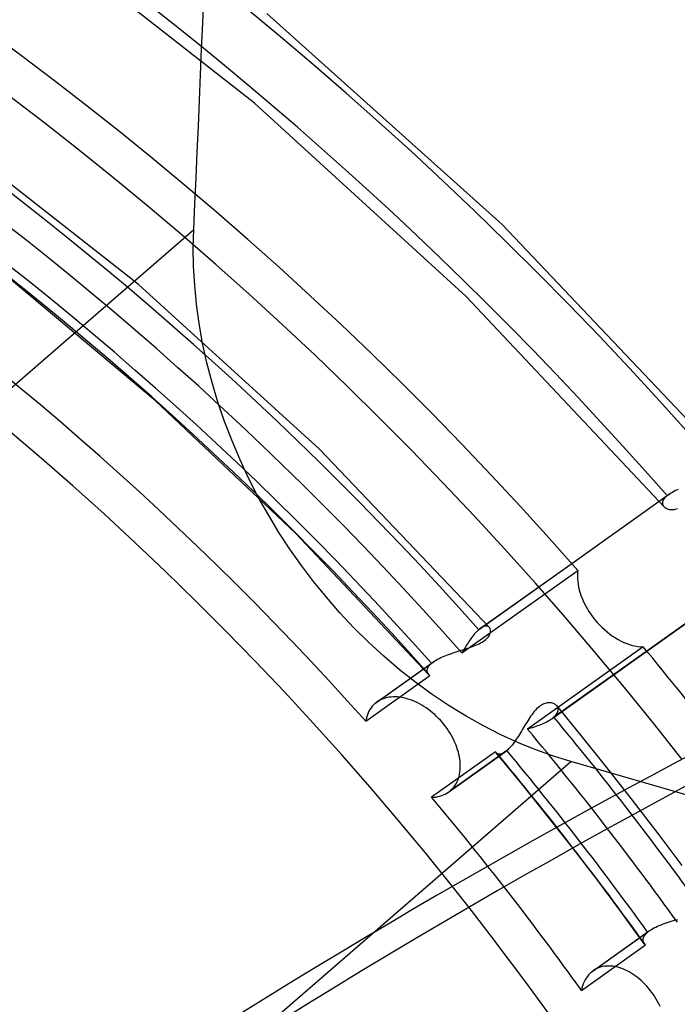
# Model space of a CAD drawing. Header units: millimetres. Extents: x -163 to 160, y -206 to 203.
# Tile 50 of 97: x 28 to 39, y 26 to 42. Entities that reach past the tile are written whole.
import ezdxf

# ---------------------------------------------------------------- set-up
doc = ezdxf.new("R2010")
doc.units = ezdxf.units.MM
doc.layers.add('MAIN-1', color=7, linetype='Continuous')
doc.layers.add('MAIN-2', color=7, linetype='Continuous')

msp = doc.modelspace()

# ---------------------------------------------------------------- linework, layer by layer
at = {"layer": 'MAIN-1'}
for p, q in [((32.384, 40.969), (28.698, 43.856)), ((36.484, 38.961), (32.588, 42.454)), ((35.89, 37.765), (32.384, 40.969)), ((40.114, 35.132), (36.484, 38.961)), ((39.17, 34.283), (35.89, 37.765)), ((37.637, 33.347), (39.086, 34.378)), ((37.638, 33.346), (39.087, 34.377)), ((39.185, 34.268), (39.175, 34.277)), ((39.197, 34.26), (39.185, 34.268)), ((39.21, 34.252), (39.197, 34.26)), ((39.224, 34.246), (39.21, 34.252)), ((39.239, 34.241), (39.224, 34.246)), ((39.366, 34.245), (39.346, 34.24)), ((39.387, 34.253), (39.366, 34.245)), ((39.255, 34.237), (39.239, 34.241)), ((39.272, 34.235), (39.255, 34.237)), ((39.29, 34.234), (39.272, 34.235)), ((39.308, 34.234), (39.29, 34.234)), ((39.327, 34.236), (39.308, 34.234)), ((39.346, 34.24), (39.327, 34.236)), ((37.734, 33.187), (37.732, 33.142)), ((37.732, 33.142), (37.732, 33.096)), ((37.739, 33.232), (37.734, 33.187)), ((37.732, 33.096), (37.736, 33.049)), ((37.736, 33.049), (37.742, 33.002)), ((37.742, 33.002), (37.751, 32.954)), ((37.751, 32.954), (37.763, 32.905)), ((37.763, 32.905), (37.777, 32.855)), ((37.777, 32.855), (37.795, 32.804)), ((37.795, 32.804), (37.815, 32.753)), ((38.88, 31.893), (40.325, 32.922)), ((37.815, 32.753), (37.838, 32.702)), ((37.838, 32.702), (37.864, 32.651)), ((37.864, 32.651), (37.892, 32.601)), ((37.892, 32.601), (37.922, 32.552)), ((37.922, 32.552), (37.954, 32.504)), ((37.954, 32.504), (37.988, 32.458)), ((37.988, 32.458), (38.022, 32.413)), ((38.022, 32.413), (38.059, 32.371)), ((38.059, 32.371), (38.097, 32.33)), ((38.097, 32.33), (38.137, 32.289)), ((38.137, 32.289), (38.179, 32.25)), ((38.179, 32.25), (38.223, 32.213)), ((38.223, 32.213), (38.268, 32.177)), ((38.268, 32.177), (38.314, 32.144)), ((38.314, 32.144), (38.361, 32.114)), ((38.361, 32.114), (38.408, 32.086)), ((38.408, 32.086), (38.455, 32.061)), ((38.455, 32.061), (38.502, 32.039)), ((38.502, 32.039), (38.549, 32.02)), ((38.549, 32.02), (38.595, 32.004)), ((38.595, 32.004), (38.64, 31.99)), ((38.64, 31.99), (38.685, 31.98)), ((38.685, 31.98), (38.73, 31.973)), ((38.73, 31.973), (38.775, 31.968)), ((38.775, 31.968), (38.82, 31.966))]:
    msp.add_line(p, q, dxfattribs=at)
for centre, major_axis, ratio, start_param, end_param in [((-0.5, -0.433), (86.414, -99.783), 0.75, 0.713724, 3.388402), ((-2.5, -2.165), (-83.796, 96.759), 0.75, -2.427868, -0.857072), ((-27, -23.383), (-83.796, 96.759), 0.75, -3.141592, -0.857072), ((-27, -23.383), (83.141, -96.003), 0.75, 0, 2.284521), ((12.324, 10.673), (-32.176, 37.153), 0.75, -1.567113, -0.62415), ((12.091, 10.471), (29.931, -34.561), 0.75, 1.579877, 2.557989), ((11.586, 10.033), (-29.931, 34.561), 0.75, -1.638234, -0.593216), ((11.586, 10.033), (-26.189, 30.241), 0.75, -1.625363, -0.510509), ((73.12, -87.621), (-40.141, -125.833), 0.807621, -2.540505, -2.293043), ((12.091, 10.471), (29.931, -34.561), 0.75, 1.499972, 1.54347)]:
    msp.add_ellipse(centre, major_axis=major_axis, ratio=ratio, start_param=start_param, end_param=end_param, dxfattribs=at)
at = {"layer": 'MAIN-2'}
for p, q in [((30.46, 37.964), (27.313, 40.43)), ((8.904, 19.415), (31.376, 38.876)), ((31.368, 38.576), (31.376, 38.876)), ((31.373, 38.27), (31.368, 38.576)), ((31.391, 37.957), (31.373, 38.27)), ((30.739, 36.042), (28.285, 38.101)), ((33.459, 35.241), (30.46, 37.964)), ((31.422, 37.64), (31.391, 37.957)), ((31.466, 37.318), (31.422, 37.64)), ((31.523, 36.994), (31.466, 37.318)), ((31.594, 36.669), (31.523, 36.994)), ((31.679, 36.343), (31.594, 36.669)), ((31.776, 36.019), (31.679, 36.343)), ((33.063, 33.846), (30.739, 36.042)), ((31.886, 35.696), (31.776, 36.019)), ((32.009, 35.376), (31.886, 35.696)), ((32.143, 35.061), (32.009, 35.376)), ((36.274, 32.287), (33.459, 35.241)), ((32.289, 34.75), (32.143, 35.061)), ((32.445, 34.446), (32.289, 34.75)), ((39.376, 34.566), (39.405, 34.579)), ((32.611, 34.15), (32.445, 34.446)), ((39.086, 34.378), (39.25, 34.495)), ((39.087, 34.377), (39.217, 34.469)), ((39.161, 34.403), (39.172, 34.42)), ((39.172, 34.42), (39.184, 34.436)), ((39.184, 34.436), (39.2, 34.453)), ((39.2, 34.453), (39.217, 34.469)), ((39.217, 34.469), (39.223, 34.473)), ((39.223, 34.473), (39.228, 34.478)), ((39.228, 34.478), (39.233, 34.482)), ((39.233, 34.482), (39.239, 34.486)), ((39.239, 34.486), (39.245, 34.491)), ((39.245, 34.491), (39.251, 34.495)), ((39.251, 34.495), (39.272, 34.51)), ((39.272, 34.51), (39.296, 34.524)), ((39.296, 34.524), (39.321, 34.538)), ((39.321, 34.538), (39.348, 34.552)), ((39.348, 34.552), (39.376, 34.566)), ((39.145, 34.341), (39.146, 34.356)), ((39.147, 34.327), (39.145, 34.341)), ((39.146, 34.356), (39.149, 34.371)), ((39.151, 34.313), (39.147, 34.327)), ((39.149, 34.371), (39.154, 34.387)), ((39.157, 34.3), (39.151, 34.313)), ((39.154, 34.387), (39.161, 34.403)), ((39.165, 34.288), (39.157, 34.3)), ((39.175, 34.277), (39.165, 34.288)), ((32.786, 33.861), (32.611, 34.15)), ((32.968, 33.582), (32.786, 33.861)), ((35.267, 31.507), (33.063, 33.846)), ((33.159, 33.312), (32.968, 33.582)), ((33.36, 33.047), (33.159, 33.312)), ((36.095, 32.248), (37.638, 33.346)), ((36.125, 32.272), (37.637, 33.347)), ((35.818, 31.866), (37.739, 33.232)), ((33.572, 32.786), (33.36, 33.047)), ((40.454, 33.015), (37.34, 30.801)), ((33.796, 32.53), (33.572, 32.786)), ((34.029, 32.281), (33.796, 32.53)), ((36.16, 32.293), (36.143, 32.283)), ((36.176, 32.3), (36.16, 32.293)), ((36.192, 32.305), (36.176, 32.3)), ((36.206, 32.309), (36.192, 32.305)), ((36.22, 32.31), (36.206, 32.309)), ((36.233, 32.309), (36.22, 32.31)), ((36.245, 32.306), (36.233, 32.309)), ((36.255, 32.301), (36.245, 32.306)), ((36.265, 32.295), (36.255, 32.301)), ((36.273, 32.288), (36.265, 32.295)), ((34.273, 32.04), (34.029, 32.281)), ((35.994, 32.137), (35.979, 32.117)), ((36.008, 32.156), (35.994, 32.137)), ((36.023, 32.174), (36.008, 32.156)), ((36.038, 32.191), (36.023, 32.174)), ((36.052, 32.207), (36.038, 32.191)), ((36.067, 32.222), (36.052, 32.207)), ((36.081, 32.236), (36.067, 32.222)), ((36.095, 32.248), (36.081, 32.236)), ((36.101, 32.253), (36.095, 32.248)), ((36.106, 32.257), (36.101, 32.253)), ((36.11, 32.261), (36.106, 32.257)), ((36.115, 32.265), (36.11, 32.261)), ((36.12, 32.268), (36.115, 32.265)), ((36.125, 32.272), (36.12, 32.268)), ((36.143, 32.283), (36.125, 32.272)), ((36.244, 32.117), (36.256, 32.132)), ((36.256, 32.132), (36.267, 32.148)), ((36.267, 32.148), (36.275, 32.163)), ((36.279, 32.279), (36.273, 32.288)), ((36.275, 32.163), (36.282, 32.179)), ((36.284, 32.27), (36.279, 32.279)), ((36.282, 32.179), (36.287, 32.194)), ((36.288, 32.259), (36.284, 32.27)), ((36.287, 32.194), (36.291, 32.208)), ((36.291, 32.248), (36.288, 32.259)), ((36.292, 32.235), (36.291, 32.248)), ((36.291, 32.208), (36.292, 32.222)), ((36.292, 32.222), (36.292, 32.235)), ((34.525, 31.808), (34.273, 32.04)), ((35.891, 31.985), (35.876, 31.962)), ((35.905, 32.008), (35.891, 31.985)), ((35.92, 32.031), (35.905, 32.008)), ((35.934, 32.054), (35.92, 32.031)), ((35.949, 32.075), (35.934, 32.054)), ((35.964, 32.096), (35.949, 32.075)), ((35.961, 31.959), (35.991, 31.969)), ((35.979, 32.117), (35.964, 32.096)), ((35.991, 31.969), (36.02, 31.98)), ((36.02, 31.98), (36.049, 31.992)), ((36.049, 31.992), (36.077, 32.004)), ((36.077, 32.004), (36.103, 32.016)), ((36.103, 32.016), (36.128, 32.029)), ((36.128, 32.029), (36.152, 32.043)), ((36.152, 32.043), (36.174, 32.057)), ((36.174, 32.057), (36.194, 32.071)), ((36.194, 32.071), (36.213, 32.086)), ((36.213, 32.086), (36.229, 32.101)), ((36.229, 32.101), (36.244, 32.117)), ((38.82, 31.966), (36.904, 30.604)), ((34.785, 31.586), (34.525, 31.808)), ((35.466, 31.786), (35.494, 31.799)), ((35.494, 31.799), (35.522, 31.811)), ((35.522, 31.811), (35.551, 31.823)), ((35.551, 31.823), (35.581, 31.834)), ((35.581, 31.834), (35.612, 31.845)), ((35.612, 31.845), (35.643, 31.856)), ((35.643, 31.856), (35.675, 31.867)), ((35.675, 31.867), (35.707, 31.877)), ((35.707, 31.877), (35.739, 31.888)), ((35.739, 31.888), (35.771, 31.898)), ((35.771, 31.898), (35.803, 31.908)), ((35.803, 31.908), (35.835, 31.918)), ((35.833, 31.89), (35.818, 31.866)), ((35.847, 31.914), (35.833, 31.89)), ((35.835, 31.918), (35.867, 31.928)), ((35.861, 31.938), (35.847, 31.914)), ((35.876, 31.962), (35.861, 31.938)), ((35.867, 31.928), (35.899, 31.938)), ((35.899, 31.938), (35.93, 31.948)), ((35.93, 31.948), (35.961, 31.959)), ((37.307, 30.775), (38.88, 31.893)), ((34.377, 31.026), (35.315, 31.693)), ((34.409, 31.051), (35.348, 31.719)), ((35.259, 31.628), (35.267, 31.641)), ((35.267, 31.641), (35.277, 31.654)), ((35.277, 31.654), (35.288, 31.667)), ((35.288, 31.667), (35.3, 31.68)), ((35.3, 31.68), (35.315, 31.693)), ((35.315, 31.693), (35.32, 31.697)), ((35.32, 31.697), (35.325, 31.702)), ((35.325, 31.702), (35.331, 31.706)), ((35.331, 31.706), (35.336, 31.71)), ((35.336, 31.71), (35.342, 31.715)), ((35.342, 31.715), (35.348, 31.719)), ((35.348, 31.719), (35.369, 31.733)), ((35.369, 31.733), (35.391, 31.747)), ((35.391, 31.747), (35.415, 31.76)), ((35.415, 31.76), (35.44, 31.773)), ((35.44, 31.773), (35.466, 31.786)), ((34.226, 30.733), (35.288, 31.489)), ((35.053, 31.375), (34.785, 31.586)), ((35.243, 31.579), (35.245, 31.591)), ((35.243, 31.567), (35.243, 31.579)), ((35.244, 31.556), (35.243, 31.567)), ((35.246, 31.545), (35.244, 31.556)), ((35.245, 31.591), (35.248, 31.603)), ((35.25, 31.535), (35.246, 31.545)), ((35.248, 31.603), (35.253, 31.616)), ((35.255, 31.525), (35.25, 31.535)), ((35.253, 31.616), (35.259, 31.628)), ((35.261, 31.515), (35.255, 31.525)), ((35.268, 31.506), (35.261, 31.515)), ((35.271, 31.503), (35.268, 31.506)), ((35.274, 31.5), (35.271, 31.503)), ((35.278, 31.497), (35.274, 31.5)), ((35.281, 31.494), (35.278, 31.497)), ((35.285, 31.491), (35.281, 31.494)), ((35.288, 31.489), (35.285, 31.491)), ((35.326, 31.176), (35.053, 31.375)), ((35.605, 30.989), (35.326, 31.176)), ((34.355, 31.005), (34.333, 30.982)), ((34.377, 31.026), (34.355, 31.005)), ((34.382, 31.03), (34.377, 31.026)), ((34.387, 31.034), (34.382, 31.03)), ((34.392, 31.039), (34.387, 31.034)), ((34.397, 31.043), (34.392, 31.039)), ((34.403, 31.046), (34.397, 31.043)), ((34.408, 31.05), (34.403, 31.046)), ((34.433, 31.067), (34.408, 31.05)), ((34.459, 31.081), (34.433, 31.067)), ((34.487, 31.095), (34.459, 31.081)), ((34.516, 31.106), (34.487, 31.095)), ((34.546, 31.116), (34.516, 31.106)), ((34.578, 31.124), (34.546, 31.116)), ((34.61, 31.13), (34.578, 31.124)), ((34.644, 31.134), (34.61, 31.13)), ((34.678, 31.136), (34.644, 31.134)), ((34.713, 31.137), (34.678, 31.136)), ((34.749, 31.135), (34.713, 31.137)), ((34.785, 31.132), (34.749, 31.135)), ((34.821, 31.126), (34.785, 31.132)), ((34.857, 31.12), (34.821, 31.126)), ((34.892, 31.111), (34.857, 31.12)), ((34.928, 31.101), (34.892, 31.111)), ((34.965, 31.089), (34.928, 31.101)), ((35.002, 31.075), (34.965, 31.089)), ((35.039, 31.059), (35.002, 31.075)), ((35.077, 31.041), (35.039, 31.059)), ((35.115, 31.022), (35.077, 31.041)), ((35.152, 31.001), (35.115, 31.022)), ((35.189, 30.978), (35.152, 31.001)), ((35.889, 30.815), (35.605, 30.989)), ((37.115, 30.987), (37.095, 30.972)), ((37.135, 31), (37.115, 30.987)), ((37.155, 31.011), (37.135, 31)), ((37.175, 31.02), (37.155, 31.011)), ((37.195, 31.027), (37.175, 31.02)), ((37.214, 31.033), (37.195, 31.027)), ((37.233, 31.036), (37.214, 31.033)), ((37.251, 31.039), (37.233, 31.036)), ((37.269, 31.039), (37.251, 31.039)), ((37.286, 31.038), (37.269, 31.039)), ((37.302, 31.036), (37.286, 31.038)), ((37.318, 31.032), (37.302, 31.036)), ((37.333, 31.028), (37.318, 31.032)), ((37.346, 31.022), (37.333, 31.028)), ((37.359, 31.015), (37.346, 31.022)), ((37.371, 31.007), (37.359, 31.015)), ((37.381, 30.998), (37.371, 31.007)), ((37.39, 30.988), (37.381, 30.998)), ((37.796, 30.496), (37.388, 30.991)), ((37.399, 30.977), (37.39, 30.988)), ((34.251, 30.838), (34.241, 30.804)), ((34.264, 30.87), (34.251, 30.838)), ((34.278, 30.901), (34.264, 30.87)), ((34.295, 30.929), (34.278, 30.901)), ((34.313, 30.956), (34.295, 30.929)), ((34.333, 30.982), (34.313, 30.956)), ((35.226, 30.954), (35.189, 30.978)), ((35.263, 30.928), (35.226, 30.954)), ((35.298, 30.901), (35.263, 30.928)), ((35.333, 30.873), (35.298, 30.901)), ((35.367, 30.843), (35.333, 30.873)), ((35.399, 30.812), (35.367, 30.843)), ((36.962, 30.822), (36.944, 30.795)), ((36.98, 30.847), (36.962, 30.822)), ((36.998, 30.871), (36.98, 30.847)), ((37.017, 30.894), (36.998, 30.871)), ((37.036, 30.916), (37.017, 30.894)), ((37.056, 30.936), (37.036, 30.916)), ((37.075, 30.955), (37.056, 30.936)), ((37.095, 30.972), (37.075, 30.955)), ((37.357, 30.816), (37.372, 30.832)), ((37.372, 30.832), (37.385, 30.848)), ((37.385, 30.848), (37.395, 30.864)), ((37.395, 30.864), (37.403, 30.879)), ((37.405, 30.965), (37.399, 30.977)), ((37.403, 30.879), (37.408, 30.895)), ((37.41, 30.952), (37.405, 30.965)), ((37.408, 30.895), (37.412, 30.91)), ((37.413, 30.939), (37.41, 30.952)), ((37.412, 30.91), (37.413, 30.924)), ((37.413, 30.924), (37.413, 30.939)), ((34.232, 30.769), (34.226, 30.733)), ((34.241, 30.804), (34.232, 30.769)), ((35.431, 30.781), (35.399, 30.812)), ((35.461, 30.749), (35.431, 30.781)), ((35.49, 30.716), (35.461, 30.749)), ((35.518, 30.683), (35.49, 30.716)), ((35.545, 30.648), (35.518, 30.683)), ((36.176, 30.655), (35.889, 30.815)), ((36.874, 30.685), (36.856, 30.656)), ((36.891, 30.713), (36.874, 30.685)), ((36.908, 30.741), (36.891, 30.713)), ((36.926, 30.768), (36.908, 30.741)), ((36.944, 30.795), (36.926, 30.768)), ((37.046, 30.65), (37.073, 30.66)), ((37.073, 30.66), (37.1, 30.67)), ((37.1, 30.67), (37.127, 30.681)), ((37.127, 30.681), (37.152, 30.691)), ((37.152, 30.691), (37.177, 30.702)), ((37.177, 30.702), (37.202, 30.714)), ((37.202, 30.714), (37.225, 30.725)), ((37.225, 30.725), (37.247, 30.737)), ((37.247, 30.737), (37.268, 30.75)), ((37.268, 30.75), (37.288, 30.762)), ((37.288, 30.762), (37.307, 30.775)), ((37.307, 30.775), (37.313, 30.779)), ((37.313, 30.779), (37.319, 30.783)), ((37.319, 30.783), (37.324, 30.788)), ((37.324, 30.788), (37.33, 30.792)), ((37.33, 30.792), (37.335, 30.796)), ((37.335, 30.796), (37.34, 30.801)), ((37.34, 30.801), (37.357, 30.816)), ((35.571, 30.611), (35.545, 30.648)), ((35.597, 30.574), (35.571, 30.611)), ((35.621, 30.536), (35.597, 30.574)), ((35.644, 30.498), (35.621, 30.536)), ((35.665, 30.458), (35.644, 30.498)), ((36.465, 30.508), (36.176, 30.655)), ((36.755, 30.376), (36.465, 30.508)), ((36.77, 30.515), (36.753, 30.487)), ((36.788, 30.542), (36.77, 30.515)), ((36.805, 30.571), (36.788, 30.542)), ((36.822, 30.599), (36.805, 30.571)), ((36.839, 30.628), (36.822, 30.599)), ((36.856, 30.656), (36.839, 30.628)), ((36.904, 30.604), (36.933, 30.613)), ((36.933, 30.613), (36.961, 30.622)), ((36.961, 30.622), (36.99, 30.631)), ((36.99, 30.631), (37.018, 30.64)), ((37.018, 30.64), (37.046, 30.65)), ((38.198, 29.997), (37.796, 30.496)), ((35.685, 30.419), (35.665, 30.458)), ((35.703, 30.379), (35.685, 30.419)), ((35.72, 30.338), (35.703, 30.379)), ((35.734, 30.298), (35.72, 30.338)), ((36.648, 30.338), (36.63, 30.317)), ((36.665, 30.361), (36.648, 30.338)), ((36.683, 30.384), (36.665, 30.361)), ((36.701, 30.409), (36.683, 30.384)), ((36.718, 30.434), (36.701, 30.409)), ((36.736, 30.46), (36.718, 30.434)), ((36.753, 30.487), (36.736, 30.46)), ((37.045, 30.258), (36.755, 30.376)), ((36.375, 30.228), (35.316, 29.474)), ((35.596, 29.558), (36.532, 30.224)), ((36.562, 30.247), (35.627, 29.582)), ((35.747, 30.258), (35.734, 30.298)), ((35.759, 30.219), (35.747, 30.258)), ((35.768, 30.18), (35.759, 30.219)), ((35.776, 30.141), (35.768, 30.18)), ((36.377, 30.224), (36.375, 30.228)), ((36.378, 30.221), (36.377, 30.224)), ((36.38, 30.219), (36.378, 30.221)), ((36.382, 30.216), (36.38, 30.219)), ((36.383, 30.213), (36.382, 30.216)), ((36.385, 30.211), (36.383, 30.213)), ((36.391, 30.204), (36.385, 30.211)), ((36.809, 29.697), (36.386, 30.209)), ((36.398, 30.198), (36.391, 30.204)), ((36.406, 30.194), (36.398, 30.198)), ((36.414, 30.19), (36.406, 30.194)), ((36.423, 30.188), (36.414, 30.19)), ((36.433, 30.186), (36.423, 30.188)), ((36.444, 30.186), (36.433, 30.186)), ((36.455, 30.188), (36.444, 30.186)), ((36.467, 30.19), (36.455, 30.188)), ((36.479, 30.194), (36.467, 30.19)), ((36.491, 30.2), (36.479, 30.194)), ((36.505, 30.206), (36.491, 30.2)), ((36.518, 30.214), (36.505, 30.206)), ((36.532, 30.223), (36.518, 30.214)), ((36.537, 30.227), (36.532, 30.223)), ((36.542, 30.231), (36.537, 30.227)), ((36.547, 30.234), (36.542, 30.231)), ((36.552, 30.238), (36.547, 30.234)), ((36.557, 30.243), (36.552, 30.238)), ((36.562, 30.247), (36.557, 30.243)), ((36.579, 30.262), (36.562, 30.247)), ((36.596, 30.279), (36.579, 30.262)), ((36.613, 30.297), (36.596, 30.279)), ((36.63, 30.317), (36.613, 30.297)), ((37.334, 30.154), (37.045, 30.258)), ((15.504, 10.911), (37.62, 30.064)), ((35.782, 30.104), (35.776, 30.141)), ((35.787, 30.067), (35.782, 30.104)), ((35.79, 30.03), (35.787, 30.067)), ((35.791, 29.994), (35.79, 30.03)), ((37.62, 30.064), (37.334, 30.154)), ((90.413, 14.824), (37.62, 30.064)), ((35.77, 29.819), (35.777, 29.852)), ((35.777, 29.852), (35.783, 29.887)), ((35.783, 29.887), (35.787, 29.922)), ((35.787, 29.922), (35.79, 29.957)), ((35.79, 29.957), (35.791, 29.994)), ((38.645, 29.428), (38.198, 29.997)), ((35.705, 29.672), (35.721, 29.698)), ((35.721, 29.698), (35.736, 29.726)), ((35.736, 29.726), (35.749, 29.756)), ((35.749, 29.756), (35.76, 29.787)), ((35.76, 29.787), (35.77, 29.819)), ((37.225, 29.18), (36.809, 29.697)), ((35.514, 29.512), (35.543, 29.526)), ((35.543, 29.526), (35.57, 29.541)), ((35.57, 29.541), (35.596, 29.558)), ((35.596, 29.558), (35.602, 29.562)), ((35.602, 29.562), (35.607, 29.566)), ((35.607, 29.566), (35.612, 29.57)), ((35.612, 29.57), (35.617, 29.574)), ((35.617, 29.574), (35.622, 29.578)), ((35.622, 29.578), (35.627, 29.582)), ((35.627, 29.582), (35.648, 29.602)), ((35.648, 29.602), (35.669, 29.623)), ((35.669, 29.623), (35.687, 29.647)), ((35.687, 29.647), (35.705, 29.672)), ((35.316, 29.474), (35.351, 29.475)), ((35.351, 29.475), (35.386, 29.478)), ((35.386, 29.478), (35.42, 29.484)), ((35.42, 29.484), (35.453, 29.491)), ((35.453, 29.491), (35.484, 29.501)), ((35.484, 29.501), (35.514, 29.512)), ((39.085, 28.854), (38.645, 29.428)), ((37.642, 28.65), (37.225, 29.18)), ((39.468, 28.342), (39.085, 28.854)), ((38.052, 28.115), (37.642, 28.65)), ((38.449, 27.584), (38.052, 28.115)), ((38.838, 27.049), (38.449, 27.584)), ((39.184, 27.387), (39.217, 27.399)), ((39.217, 27.399), (39.252, 27.41)), ((39.252, 27.41), (39.286, 27.421)), ((39.286, 27.421), (39.321, 27.431)), ((39.321, 27.431), (39.355, 27.442)), ((39.355, 27.442), (39.389, 27.452)), ((37.96, 26.576), (38.895, 27.24)), ((37.992, 26.6), (38.928, 27.266)), ((38.881, 27.227), (38.895, 27.24)), ((38.895, 27.24), (38.9, 27.245)), ((38.9, 27.245), (38.905, 27.249)), ((38.905, 27.249), (38.911, 27.253)), ((38.911, 27.253), (38.916, 27.257)), ((38.916, 27.257), (38.922, 27.262)), ((38.922, 27.262), (38.928, 27.266)), ((38.928, 27.266), (38.95, 27.281)), ((38.95, 27.281), (38.974, 27.296)), ((38.974, 27.296), (39, 27.31)), ((39, 27.31), (39.028, 27.324)), ((39.028, 27.324), (39.057, 27.338)), ((39.057, 27.338), (39.087, 27.351)), ((39.087, 27.351), (39.118, 27.363)), ((39.118, 27.363), (39.151, 27.375)), ((39.151, 27.375), (39.184, 27.387)), ((38.819, 27.112), (38.82, 27.125)), ((38.819, 27.101), (38.819, 27.112)), ((38.821, 27.089), (38.819, 27.101)), ((38.82, 27.125), (38.823, 27.137)), ((38.824, 27.078), (38.821, 27.089)), ((38.823, 27.137), (38.827, 27.15)), ((38.828, 27.067), (38.824, 27.078)), ((38.827, 27.15), (38.832, 27.162)), ((38.832, 27.162), (38.839, 27.175)), ((38.839, 27.175), (38.847, 27.188)), ((38.847, 27.188), (38.857, 27.201)), ((38.857, 27.201), (38.868, 27.214)), ((38.868, 27.214), (38.881, 27.227)), ((37.798, 26.275), (38.858, 27.028)), ((38.833, 27.057), (38.828, 27.067)), ((38.84, 27.048), (38.833, 27.057)), ((38.842, 27.044), (38.84, 27.048)), ((38.845, 27.041), (38.842, 27.044)), ((38.848, 27.038), (38.845, 27.041)), ((38.851, 27.034), (38.848, 27.038)), ((38.854, 27.031), (38.851, 27.034)), ((38.858, 27.028), (38.854, 27.031)), ((37.97, 26.584), (37.965, 26.58)), ((37.975, 26.588), (37.97, 26.584)), ((37.98, 26.592), (37.975, 26.588)), ((37.986, 26.596), (37.98, 26.592)), ((37.991, 26.599), (37.986, 26.596)), ((38.015, 26.615), (37.991, 26.599)), ((38.041, 26.63), (38.015, 26.615)), ((38.068, 26.643), (38.041, 26.63)), ((38.096, 26.654), (38.068, 26.643)), ((38.125, 26.663), (38.096, 26.654)), ((38.156, 26.67), (38.125, 26.663)), ((38.187, 26.675), (38.156, 26.67)), ((38.219, 26.678), (38.187, 26.675)), ((38.251, 26.679), (38.219, 26.678)), ((38.284, 26.678), (38.251, 26.679)), ((38.318, 26.674), (38.284, 26.678)), ((38.351, 26.669), (38.318, 26.674)), ((38.385, 26.663), (38.351, 26.669)), ((38.418, 26.654), (38.385, 26.663)), ((38.452, 26.643), (38.418, 26.654)), ((38.485, 26.631), (38.452, 26.643)), ((38.519, 26.617), (38.485, 26.631)), ((38.553, 26.601), (38.519, 26.617)), ((38.587, 26.583), (38.553, 26.601)), ((38.621, 26.563), (38.587, 26.583)), ((37.859, 26.448), (37.843, 26.417)), ((37.877, 26.478), (37.859, 26.448)), ((37.896, 26.505), (37.877, 26.478)), ((37.916, 26.531), (37.896, 26.505)), ((37.938, 26.554), (37.916, 26.531)), ((37.96, 26.576), (37.938, 26.554)), ((37.965, 26.58), (37.96, 26.576)), ((38.656, 26.541), (38.621, 26.563)), ((38.69, 26.518), (38.656, 26.541)), ((38.723, 26.492), (38.69, 26.518)), ((38.757, 26.465), (38.723, 26.492)), ((38.789, 26.437), (38.757, 26.465)), ((38.821, 26.407), (38.789, 26.437)), ((37.807, 26.312), (37.798, 26.275)), ((37.817, 26.349), (37.807, 26.312)), ((37.829, 26.383), (37.817, 26.349)), ((37.843, 26.417), (37.829, 26.383)), ((38.852, 26.375), (38.821, 26.407)), ((38.882, 26.343), (38.852, 26.375)), ((38.911, 26.31), (38.882, 26.343)), ((38.938, 26.275), (38.911, 26.31)), ((38.965, 26.241), (38.938, 26.275)), ((38.99, 26.205), (38.965, 26.241)), ((39.014, 26.169), (38.99, 26.205)), ((39.037, 26.131), (39.014, 26.169)), ((39.059, 26.092), (39.037, 26.131)), ((39.081, 26.052), (39.059, 26.092)), ((39.101, 26.011), (39.081, 26.052))]:
    msp.add_line(p, q, dxfattribs=at)
for centre, major_axis, ratio, start_param, end_param in [((0, 0), (-85.76, 99.027), 0.75, -2.427868, 0.713724), ((-2, -1.732), (-83.141, 96.003), 0.75, -2.427868, -0.857072), ((32, 27.713), (25.535, -29.485), 0.75, 2.284521, 5.426113), ((-152.996, -94.398), (-102.62, -355.485), 0.433013, 2.076327, 2.158799), ((36.95, 32), (19.954, -23.041), 0.75, 2.284521, 3.855317), ((31.5, 27.28), (26.189, -30.241), 0.75, 0.713724, 2.284521), ((32, 27.713), (25.535, -29.485), 0.75, -0.857072, 2.284521), ((12.324, 10.673), (31.344, -36.193), 0.75, 1.578782, 2.990259), ((40.25, 34.858), (15.633, -18.052), 0.75, 2.284521, 5.426113), ((36.95, 32), (19.954, -23.041), 0.75, 0.713724, 2.284521), ((41.4, 35.853), (14.965, -17.281), 0.75, 0.713724, 3.141578), ((32, 27.713), (-19.954, 23.041), 0.75, -2.427868, -0.000014), ((40.25, 34.858), (-14.965, 17.281), 0.75, -2.427868, -0.000014), ((12.324, 10.673), (-28.019, 32.353), 0.75, -1.553331, -0.160813), ((12.091, 10.471), (27.885, -32.199), 0.75, 1.585816, 2.983226), ((12.091, 10.471), (-27.321, 31.547), 0.75, -1.553981, -0.160163), ((12.324, 10.673), (27.187, -31.393), 0.75, 1.590995, 2.978047), ((12.091, 10.471), (26.189, -30.241), 0.75, 1.591444, 2.977597), ((73.682, -87.8), (40.141, 125.833), 0.807621, 0.282496, 0.848549), ((41.4, 35.853), (14.965, -17.281), 0.75, -2.427868, -0.000014), ((40.25, 34.858), (-14.965, 17.281), 0.75, 0.713724, 3.141578), ((36.95, 32), (19.954, -23.041), 0.75, -2.427868, -0.857072), ((31.5, 27.28), (26.189, -30.241), 0.75, -2.427868, -0.857072), ((32, 27.713), (-19.954, 23.041), 0.75, 0.713724, 3.141578), ((0, 0), (-85.76, 99.027), 0.75, 0.713724, 3.855317), ((-0.5, -0.433), (86.414, -99.783), 0.75, -2.427868, -0.246809), ((12.324, 10.673), (-28.019, 32.353), 0.75, -1.686995, -1.597945), ((12.091, 10.471), (27.885, -32.199), 0.75, 1.451519, 1.546726), ((12.091, 10.471), (-27.321, 31.547), 0.75, -1.691058, -1.593882), ((12.324, 10.673), (27.187, -31.393), 0.75, 1.453235, 1.54501), ((12.091, 10.471), (26.189, -30.241), 0.75, 1.448434, 1.549811), ((11.586, 10.033), (-26.189, 30.241), 0.75, -2.427868, -1.625363)]:
    msp.add_ellipse(centre, major_axis=major_axis, ratio=ratio, start_param=start_param, end_param=end_param, dxfattribs=at)

doc.saveas('drawing.dxf')
